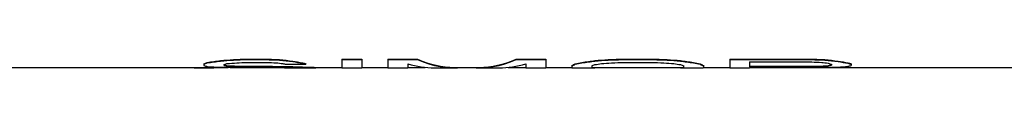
# Model space of a CAD drawing. Header units: millimetres. Extents: x 0 to 420, y 0 to 297.
# Tile 5 of 29: x 148.187 to 185.334, y 95.361 to 95.733. Entities that reach past the tile are written whole.
import ezdxf

# ---------------------------------------------------------------- set-up
doc = ezdxf.new("R2010")
doc.units = ezdxf.units.MM
doc.header["$LTSCALE"] = 23.1
doc.layers.get('0').update_dxf_attribs({"linetype": 'CONTINUOUS'})
doc.layers.add('08_SURFACES', color=7, linetype='CONTINUOUS')

msp = doc.modelspace()

# ---------------------------------------------------------------- linework, layer by layer
at = {"color": 7, "linetype": 'Continuous'}
for p, q in [((68.716, 95.421), (156.05, 95.421)), ((159.354, 95.421), (160.346, 95.421)), ((161.09, 95.421), (162.081, 95.421)), ((162.825, 95.421), (163.49, 95.421)), ((164.594, 95.421), (165.518, 95.421)), ((166.622, 95.421), (167.287, 95.421)), ((168.031, 95.421), (169.023, 95.421)), ((169.784, 95.421), (173.22, 95.421)), ((173.981, 95.421), (174.973, 95.421)), ((178.704, 95.421), (265.61, 95.421))]:
    msp.add_line(p, q, dxfattribs=at)
at = {"layer": '08_SURFACES', "color": 7, "linetype": 'Continuous'}
for p, q in [((155.14, 95.553), (155.14, 95.489)), ((155.263, 95.61), (155.263, 95.593)), ((155.759, 95.676), (155.759, 95.659)), ((155.883, 95.523), (155.883, 95.5)), ((156.007, 95.487), (156.007, 95.47)), ((156.255, 95.714), (156.255, 95.697)), ((156.379, 95.47), (156.379, 95.453)), ((156.751, 95.733), (157.371, 95.733)), ((156.751, 95.733), (156.751, 95.716)), ((156.751, 95.716), (157.371, 95.716)), ((156.751, 95.608), (157.495, 95.608)), ((157.371, 95.733), (157.371, 95.716)), ((157.991, 95.714), (157.991, 95.697)), ((158.238, 95.536), (158.982, 95.536)), ((158.486, 95.659), (158.486, 95.642)), ((158.858, 95.595), (158.858, 95.577)), ((158.982, 95.553), (158.982, 95.536)), ((160.346, 95.733), (161.09, 95.733)), ((160.346, 95.733), (160.346, 95.404)), ((160.346, 95.716), (161.09, 95.716)), ((161.09, 95.733), (161.09, 95.404)), ((162.081, 95.733), (163.197, 95.733)), ((162.081, 95.733), (162.081, 95.404)), ((162.081, 95.716), (163.197, 95.716)), ((162.825, 95.549), (162.825, 95.404)), ((163.197, 95.733), (163.197, 95.716)), ((166.916, 95.733), (168.031, 95.733)), ((166.916, 95.733), (166.916, 95.716)), ((166.916, 95.716), (168.031, 95.716)), ((167.287, 95.549), (167.287, 95.404)), ((168.031, 95.733), (168.031, 95.404)), ((169.023, 95.497), (169.023, 95.404)), ((169.147, 95.553), (169.147, 95.536)), ((169.395, 95.61), (169.395, 95.593)), ((169.767, 95.479), (169.767, 95.404)), ((169.891, 95.676), (169.891, 95.659)), ((170.386, 95.714), (170.386, 95.697)), ((171.006, 95.733), (171.998, 95.733)), ((171.006, 95.733), (171.006, 95.716)), ((171.006, 95.716), (171.998, 95.716)), ((171.006, 95.608), (171.998, 95.608)), ((171.998, 95.733), (171.998, 95.716)), ((172.618, 95.714), (172.618, 95.697)), ((173.113, 95.676), (173.113, 95.659)), ((173.237, 95.479), (173.237, 95.404)), ((173.609, 95.61), (173.609, 95.593)), ((173.857, 95.553), (173.857, 95.536)), ((173.981, 95.497), (173.981, 95.404)), ((174.973, 95.733), (177.948, 95.733)), ((174.973, 95.733), (174.973, 95.404)), ((174.973, 95.716), (177.948, 95.716)), ((175.717, 95.625), (178.072, 95.625)), ((175.717, 95.625), (175.717, 95.446)), ((177.948, 95.733), (177.948, 95.716)), ((178.444, 95.47), (178.444, 95.453)), ((178.568, 95.714), (178.568, 95.697)), ((178.692, 95.487), (178.692, 95.47)), ((178.816, 95.536), (178.816, 95.5)), ((179.063, 95.659), (179.063, 95.642)), ((179.435, 95.595), (179.435, 95.577)), ((179.559, 95.553), (179.559, 95.489)), ((154.768, 95.421), (154.768, 95.406)), ((154.768, 95.406), (155.511, 95.406)), ((155.511, 95.421), (155.511, 95.406)), ((155.635, 95.421), (155.635, 95.413)), ((156.751, 95.463), (157.495, 95.463)), ((156.751, 95.463), (156.751, 95.446)), ((156.751, 95.446), (157.495, 95.446)), ((156.751, 95.414), (157.495, 95.414)), ((157.495, 95.463), (157.495, 95.446)), ((158.115, 95.456), (158.115, 95.439)), ((158.574, 95.404), (159.354, 95.404)), ((158.61, 95.444), (158.61, 95.427)), ((159.106, 95.427), (159.106, 95.41)), ((159.354, 95.421), (159.354, 95.404)), ((160.346, 95.404), (161.09, 95.404)), ((162.081, 95.404), (162.825, 95.404)), ((163.836, 95.404), (164.594, 95.404)), ((165.518, 95.404), (166.276, 95.404)), ((167.287, 95.404), (168.031, 95.404)), ((169.023, 95.404), (169.037, 95.404)), ((169.037, 95.404), (169.767, 95.404)), ((169.891, 95.421), (169.891, 95.408)), ((170.138, 95.421), (170.138, 95.417)), ((172.866, 95.421), (172.866, 95.417)), ((173.113, 95.421), (173.113, 95.408)), ((173.237, 95.404), (173.967, 95.404)), ((173.981, 95.404), (173.967, 95.404)), ((174.973, 95.404), (175.717, 95.404)), ((175.717, 95.463), (178.072, 95.463)), ((175.717, 95.446), (178.072, 95.446)), ((175.717, 95.414), (177.948, 95.414)), ((175.717, 95.414), (175.717, 95.404)), ((178.072, 95.463), (178.072, 95.446))]:
    msp.add_line(p, q, dxfattribs=at)
for centre, major_axis, ratio, start_param, end_param in [((154.502, 121.125), (0, 25.704), 0.244792, -3.040172, -3.020349), ((154.502, 121.125), (0, 25.721), 0.244792, -3.040239, -3.020429), ((155.653, 121.125), (0, 25.721), 0.244792, -3.223175, -3.203437), ((152.219, 121.125), (0, 25.704), 0.979167, -3.020349, -3.000477), ((152.219, 121.125), (0, 25.721), 0.979167, -3.020429, -3.000571), ((148.68, 121.125), (50.337, 0), 0.510638, -1.429681, -1.419724), ((148.68, 121.125), (50.37, 0), 0.510638, -1.429774, -1.419825), ((155.075, 121.125), (0, 25.721), 0.326389, -3.045185, -3.03034), ((156.609, 121.125), (0, 25.704), 0.326389, -3.228172, -3.21335), ((156.609, 121.125), (0, 25.721), 0.326389, -3.228115, -3.213303), ((151.813, 121.125), (37.778, 0), 0.680851, -1.459543, -1.449633), ((158.714, 121.125), (37.753, 0), 0.680851, -1.642554, -1.632681), ((158.714, 121.125), (37.778, 0), 0.680851, -1.642506, -1.632641), ((141.104, 121.125), (100.674, 0), 0.255319, -1.419724, -1.41474), ((141.104, 121.125), (100.741, 0), 0.255319, -1.419825, -1.414844), ((147.247, 121.125), (75.555, 0), 0.340425, -1.449633, -1.444673), ((161.049, 121.125), (75.506, 0), 0.340425, -1.632681, -1.627748), ((176.93, 121.125), (125.843, 0), 0.204255, -1.726852, -1.721868), ((176.93, 121.125), (125.926, 0), 0.204255, -1.726748, -1.721768), ((166.999, 121.125), (75.555, 0), 0.340426, -1.69692, -1.69196), ((160.911, 121.125), (0, 25.721), 0.979167, -3.262756, -3.252846), ((163.041, 121.125), (33.558, 0), 0.765958, -1.721868, -1.706939), ((163.041, 121.125), (33.58, 0), 0.765958, -1.721768, -1.706849), ((159.513, 121.125), (0, 25.721), 0.489583, -3.252846, -3.242946), ((161.048, 121.125), (0, 25.704), 0.734375, -3.277736, -3.257877), ((161.048, 121.125), (0, 25.721), 0.734375, -3.277645, -3.2578), ((159.832, 121.125), (0, 25.704), 0.326389, -3.257877, -3.243013), ((159.832, 121.125), (0, 25.721), 0.326389, -3.2578, -3.242946), ((163.836, 121.125), (0, 25.721), 0.370496, -3.247894, -3.141593), ((164.594, 121.125), (0, 25.704), 0.349702, -3.297649, -3.141593), ((164.594, 121.125), (0, 25.721), 0.349702, -3.297545, -3.105285), ((165.518, 121.125), (0, 25.721), 0.349703, 3.105285, 3.297545), ((165.518, 121.125), (0, 25.704), 0.349703, -3.141593, -2.985537), ((166.276, 121.125), (0, 25.721), 0.370496, -3.141593, -3.035291), ((168.637, 121.125), (0, 25.704), 0.195835, -3.064896, -3.040172), ((168.637, 121.125), (0, 25.721), 0.195835, -3.064947, -3.040239), ((167.873, 121.125), (0, 25.704), 0.489582, -3.040172, -3.020349), ((167.873, 121.125), (0, 25.721), 0.489582, -3.040239, -3.020429), ((166.351, 121.125), (0, 25.704), 0.979169, -3.020349, -3.000477), ((166.351, 121.125), (0, 25.721), 0.979169, -3.020429, -3.000571), ((169.284, 121.125), (0, 25.721), 0.244794, -3.064947, -3.045185), ((162.811, 121.125), (50.337, 0), 0.510639, -1.429681, -1.419724), ((162.811, 121.125), (50.37, 0), 0.510639, -1.429774, -1.419825), ((168.274, 121.125), (0, 25.721), 0.652775, -3.045185, -3.03034), ((165.944, 121.125), (37.778, 0), 0.680851, -1.459543, -1.449633), ((151.447, 121.125), (125.843, 0), 0.204255, -1.419724, -1.41474), ((151.447, 121.125), (125.926, 0), 0.204255, -1.419825, -1.414844), ((158.334, 121.125), (100.741, 0), 0.255319, -1.449633, -1.444673), ((191.557, 121.125), (125.843, 0), 0.204255, -1.726852, -1.721868), ((191.557, 121.125), (125.926, 0), 0.204255, -1.726748, -1.721768), ((184.67, 121.125), (100.741, 0), 0.255319, -1.69692, -1.69196), ((177.06, 121.125), (37.778, 0), 0.680851, -1.69196, -1.682049), ((180.193, 121.125), (50.337, 0), 0.510639, -1.721868, -1.711912), ((180.193, 121.125), (50.37, 0), 0.510639, -1.721768, -1.711818), ((174.73, 121.125), (0, 25.721), 0.652775, -3.252846, -3.238), ((176.653, 121.125), (0, 25.704), 0.979169, -3.282708, -3.262837), ((176.653, 121.125), (0, 25.721), 0.979169, -3.282615, -3.262756), ((173.72, 121.125), (0, 25.721), 0.244794, -3.238, -3.218238), ((175.131, 121.125), (0, 25.704), 0.489582, -3.262837, -3.243013), ((175.131, 121.125), (0, 25.721), 0.489582, -3.262756, -3.242946), ((174.367, 121.125), (0, 25.704), 0.195835, -3.243013, -3.218289), ((174.367, 121.125), (0, 25.721), 0.195835, -3.242946, -3.218238), ((197.507, 121.125), (125.843, 0), 0.204255, -1.726852, -1.721868), ((197.507, 121.125), (125.926, 0), 0.204255, -1.726748, -1.721768), ((187.948, 121.125), (75.555, 0), 0.340425, -1.701883, -1.69692), ((173.774, 121.125), (75.506, 0), 0.340425, -1.513845, -1.508911), ((181.612, 121.125), (0, 25.721), 0.979169, -3.267716, -3.2578), ((176.887, 121.125), (0, 25.704), 0.979169, -3.079708, -3.069835), ((176.887, 121.125), (0, 25.721), 0.979169, -3.079748, -3.069883), ((183.618, 121.125), (33.558, 0), 0.765956, -1.721868, -1.706939), ((183.618, 121.125), (33.58, 0), 0.765956, -1.721768, -1.706849), ((179.665, 121.125), (0, 25.721), 0.326384, -3.2578, -3.242946), ((178.09, 121.125), (0, 25.704), 0.326384, -3.069835, -3.055013), ((178.09, 121.125), (0, 25.721), 0.326384, -3.069883, -3.055071), ((181.625, 121.125), (0, 25.704), 0.734375, -3.277736, -3.257877), ((181.625, 121.125), (0, 25.721), 0.734375, -3.277645, -3.2578), ((180.409, 121.125), (0, 25.704), 0.326384, -3.257877, -3.243013), ((180.409, 121.125), (0, 25.721), 0.326384, -3.2578, -3.242946), ((178.875, 121.125), (0, 25.721), 0.326384, -3.074816, -3.06001), ((156.82, 121.125), (0, 25.721), 0.979167, -3.203437, -3.183722), ((155.41, 121.125), (0, 25.721), 0.326389, -3.129569, -3.1148), ((154.961, 121.125), (0, 25.721), 0.979167, -3.1148, -3.105238), ((157.881, 121.125), (50.37, 0), 0.510638, -1.612926, -1.603075), ((159.506, 121.125), (100.741, 0), 0.255319, -1.603075, -1.598151), ((161.049, 121.125), (75.555, 0), 0.340425, -1.632641, -1.62771), ((164.658, 121.125), (125.843, 0), 0.204255, -1.627748, -1.622815), ((164.658, 121.125), (125.926, 0), 0.204255, -1.62771, -1.622781), ((160.25, 121.125), (100.741, 0), 0.255319, -1.598151, -1.593228), ((158.838, 121.125), (37.778, 0), 0.680851, -1.593228, -1.583383), ((160.732, 121.125), (50.337, 0), 0.510638, -1.622815, -1.612954), ((160.732, 121.125), (50.37, 0), 0.510638, -1.622781, -1.612926), ((158.574, 121.125), (0, 25.721), 0.652777, -3.154179, -3.141593), ((159.671, 121.125), (0, 25.704), 0.979167, -3.18375, -3.164039), ((159.671, 121.125), (0, 25.721), 0.979167, -3.183722, -3.164024), ((159.389, 121.125), (0, 25.704), 0.489583, -3.164039, -3.144337), ((159.389, 121.125), (0, 25.721), 0.489583, -3.164024, -3.144335), ((169.784, 121.125), (0, 25.704), 0.244794, -3.144337, -3.141593), ((169.784, 121.125), (0, 25.721), 0.244794, -3.144335, -3.124647), ((169.606, 121.125), (0, 25.721), 0.652775, -3.124647, -3.109876), ((168.94, 121.125), (37.778, 0), 0.680851, -1.53908, -1.53444), ((174.064, 121.125), (37.778, 0), 0.680851, -1.607153, -1.602513), ((173.398, 121.125), (0, 25.721), 0.652775, -3.173309, -3.158539), ((173.22, 121.125), (0, 25.721), 0.244794, 3.124647, 3.144335), ((173.22, 121.125), (0, 25.704), 0.244794, -3.141593, -3.138849), ((174.504, 121.125), (125.926, 0), 0.204255, -1.543441, -1.538517), ((173.774, 121.125), (75.555, 0), 0.340425, -1.513883, -1.508952), ((177.484, 121.125), (33.58, 0), 0.765956, -1.538517, -1.52374), ((178.175, 121.125), (0, 25.721), 0.734375, -3.094536, -3.074816)]:
    msp.add_ellipse(centre, major_axis=major_axis, ratio=ratio, start_param=start_param, end_param=end_param, dxfattribs=at)

doc.saveas('drawing.dxf')
